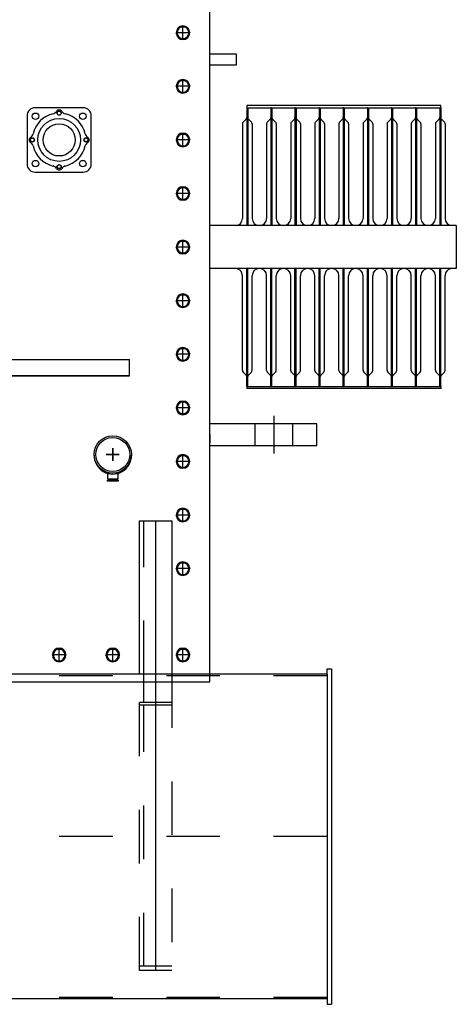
# Model space of a CAD drawing. Header units: metres. Extents: x 70279.8 to 70377.7, y 409251.8 to 409331.5.
# Tile 174 of 244: x 70323.6 to 70324.4, y 409322.5 to 409324.3. Entities that reach past the tile are written whole.
import ezdxf

# ---------------------------------------------------------------- set-up
doc = ezdxf.new("R2010")
doc.units = ezdxf.units.M
doc.linetypes.add('NASCOSTA', pattern=[9.525, 6.35, -3.175])
doc.linetypes.add('TRATTOPUNTO', pattern=[25.4, 12.7, -6.35, 0, -6.35])

# ---------------------------------------------------------------- blocks, each defined once
blk = doc.blocks.new('A$C22F33A84')
at = {"color": 0, "linetype": 'Continuous'}
for p, q in [((1.7, 19.1), (12.7, 25.4)), ((1.7, 6.4), (1.7, 19.1)), ((23.7, 19.1), (12.7, 25.4)), ((23.7, 6.4), (23.7, 19.1)), ((1.7, 6.4), (12.7, 0)), ((23.7, 6.4), (12.7, 0))]:
    blk.add_line(p, q, dxfattribs=at)
blk.add_circle((12.7, 12.7), 12.7)
blk.add_circle((12.7, 12.7), 11, dxfattribs=at)
blk = doc.blocks.new('Reactor_20170118')
at = {"color": 7, "ltscale": 0.1}
for p, q in [((631, -1511), (631, 1511)), ((681, -340), (631, -340)), ((681, -360), (681, -340)), ((631, -360), (681, -360)), ((395, -440), (305, -440)), ((1062, -436), (700, -436)), ((700, -436), (700, -440)), ((700, -440), (700, -458.3)), ((700, -440), (700, -458.3)), ((701, -440), (700, -440)), ((701, -440), (700, -440)), ((701, -440), (700, -440)), ((701, -440), (700, -440)), ((701, -440), (700, -440)), ((701, -440), (700, -440)), ((701, -440), (700, -440)), ((701, -440), (700, -440)), ((700, -440), (1062, -440)), ((701, -440), (702, -440)), ((701, -440), (702, -440)), ((701, -440), (702, -440)), ((701, -440), (702, -440)), ((701, -440), (702, -440)), ((701, -440), (702, -440)), ((701, -440), (702, -440)), ((701, -440), (702, -440)), ((702, -440), (702, -458.3)), ((702, -440), (702, -458.3)), ((702, -440), (702, -458.3)), ((745, -440), (745, -458.3)), ((745, -440), (745, -458.3)), ((746, -440), (745, -440)), ((746, -440), (745, -440)), ((746, -440), (745, -440)), ((746, -440), (745, -440)), ((746, -440), (745, -440)), ((746, -440), (745, -440)), ((746, -440), (745, -440)), ((746, -440), (745, -440)), ((746, -440), (747, -440)), ((746, -440), (747, -440)), ((746, -440), (747, -440)), ((746, -440), (747, -440)), ((746, -440), (747, -440)), ((746, -440), (747, -440)), ((746, -440), (747, -440)), ((746, -440), (747, -440)), ((747, -440), (747, -458.3)), ((747, -440), (747, -458.3)), ((747, -440), (747, -458.3)), ((790, -440), (790, -458.3)), ((790, -440), (790, -458.3)), ((790, -440), (790, -458.3)), ((791, -440), (790, -440)), ((791, -440), (790, -440)), ((791, -440), (790, -440)), ((791, -440), (790, -440)), ((791, -440), (790, -440)), ((791, -440), (790, -440)), ((791, -440), (790, -440)), ((791, -440), (790, -440)), ((791, -440), (792, -440)), ((791, -440), (792, -440)), ((791, -440), (792, -440)), ((791, -440), (792, -440)), ((791, -440), (792, -440)), ((791, -440), (792, -440)), ((791, -440), (792, -440)), ((791, -440), (792, -440)), ((792, -440), (792, -458.3)), ((792, -440), (792, -458.3)), ((835, -440), (835, -458.3)), ((835, -440), (835, -458.3)), ((836, -440), (835, -440)), ((836, -440), (835, -440)), ((836, -440), (835, -440)), ((836, -440), (835, -440)), ((836, -440), (835, -440)), ((836, -440), (835, -440)), ((836, -440), (835, -440)), ((836, -440), (835, -440)), ((836, -440), (837, -440)), ((836, -440), (837, -440)), ((836, -440), (837, -440)), ((836, -440), (837, -440)), ((836, -440), (837, -440)), ((836, -440), (837, -440)), ((836, -440), (837, -440)), ((836, -440), (837, -440)), ((837, -440), (837, -458.3)), ((837, -440), (837, -458.3)), ((837, -440), (837, -458.3)), ((880, -440), (880, -458.3)), ((880, -440), (880, -458.3)), ((881, -440), (880, -440)), ((881, -440), (880, -440)), ((881, -440), (880, -440)), ((881, -440), (880, -440)), ((881, -440), (880, -440)), ((881, -440), (880, -440)), ((881, -440), (880, -440)), ((881, -440), (880, -440)), ((881, -440), (882, -440)), ((881, -440), (882, -440)), ((881, -440), (882, -440)), ((881, -440), (882, -440)), ((881, -440), (882, -440)), ((881, -440), (882, -440)), ((881, -440), (882, -440)), ((881, -440), (882, -440)), ((882, -440), (882, -458.3)), ((882, -440), (882, -458.3)), ((882, -440), (882, -458.3)), ((925, -440), (925, -458.3)), ((925, -440), (925, -458.3)), ((925, -440), (925, -458.3)), ((926, -440), (925, -440)), ((926, -440), (925, -440)), ((926, -440), (925, -440)), ((926, -440), (925, -440)), ((926, -440), (925, -440)), ((926, -440), (925, -440)), ((926, -440), (925, -440)), ((926, -440), (925, -440)), ((926, -440), (927, -440)), ((926, -440), (927, -440)), ((926, -440), (927, -440)), ((926, -440), (927, -440)), ((926, -440), (927, -440)), ((926, -440), (927, -440)), ((926, -440), (927, -440)), ((926, -440), (927, -440)), ((927, -440), (927, -458.3)), ((927, -440), (927, -458.3)), ((970, -440), (970, -458.3)), ((970, -440), (970, -458.3)), ((971, -440), (970, -440)), ((971, -440), (970, -440)), ((971, -440), (970, -440)), ((971, -440), (970, -440)), ((971, -440), (970, -440)), ((971, -440), (970, -440)), ((971, -440), (970, -440)), ((971, -440), (970, -440)), ((971, -440), (972, -440)), ((971, -440), (972, -440)), ((971, -440), (972, -440)), ((971, -440), (972, -440)), ((971, -440), (972, -440)), ((971, -440), (972, -440)), ((971, -440), (972, -440)), ((971, -440), (972, -440)), ((972, -440), (972, -458.3)), ((972, -440), (972, -458.3)), ((972, -440), (972, -458.3)), ((1015, -440), (1015, -458.3)), ((1015, -440), (1015, -458.3)), ((1015, -440), (1015, -458.3)), ((1016, -440), (1015, -440)), ((1016, -440), (1015, -440)), ((1016, -440), (1015, -440)), ((1016, -440), (1015, -440)), ((1016, -440), (1015, -440)), ((1016, -440), (1015, -440)), ((1016, -440), (1015, -440)), ((1016, -440), (1015, -440)), ((1016, -440), (1017, -440)), ((1016, -440), (1017, -440)), ((1016, -440), (1017, -440)), ((1016, -440), (1017, -440)), ((1016, -440), (1017, -440)), ((1016, -440), (1017, -440)), ((1016, -440), (1017, -440)), ((1016, -440), (1017, -440)), ((1017, -440), (1017, -458.3)), ((1017, -440), (1017, -458.3)), ((1060, -440), (1060, -458.3)), ((1060, -440), (1060, -458.3)), ((1061, -440), (1060, -440)), ((1061, -440), (1060, -440)), ((1061, -440), (1060, -440)), ((1061, -440), (1060, -440)), ((1061, -440), (1060, -440)), ((1061, -440), (1060, -440)), ((1061, -440), (1060, -440)), ((1061, -440), (1060, -440)), ((1061, -440), (1062, -440)), ((1061, -440), (1062, -440)), ((1061, -440), (1062, -440)), ((1061, -440), (1062, -440)), ((1061, -440), (1062, -440)), ((1061, -440), (1062, -440)), ((1061, -440), (1062, -440)), ((1061, -440), (1062, -440)), ((1062, -440), (1062, -436)), ((1062, -440), (1062, -458.3)), ((1062, -440), (1062, -458.3)), ((1062, -440), (1062, -458.3)), ((290, -455), (290, -545)), ((410, -545), (410, -455)), ((700, -458.3), (700, -660)), ((702, -458.3), (702, -660)), ((745, -458.3), (745, -660)), ((747, -458.3), (747, -660)), ((790, -458.3), (790, -660)), ((792, -458.3), (792, -660)), ((835, -458.3), (835, -660)), ((837, -458.3), (837, -660)), ((880, -458.3), (880, -660)), ((882, -458.3), (882, -660)), ((925, -458.3), (925, -660)), ((927, -458.3), (927, -660)), ((970, -458.3), (970, -660)), ((972, -458.3), (972, -660)), ((1015, -458.3), (1015, -660)), ((1017, -458.3), (1017, -660)), ((1060, -458.3), (1060, -660)), ((1062, -458.3), (1062, -660)), ((692, -469.7), (692, -646.5)), ((698.8, -461.2), (693.2, -466.8)), ((703.2, -461.2), (708.8, -466.8)), ((710, -469.7), (710, -646.5)), ((737, -469.7), (737, -646.5)), ((743.8, -461.2), (738.2, -466.8)), ((748.2, -461.2), (753.8, -466.8)), ((755, -469.7), (755, -646.5)), ((782, -469.7), (782, -646.5)), ((788.8, -461.2), (783.2, -466.8)), ((793.2, -461.2), (798.8, -466.8)), ((800, -469.7), (800, -646.5)), ((827, -469.7), (827, -646.5)), ((833.8, -461.2), (828.2, -466.8)), ((838.2, -461.2), (843.8, -466.8)), ((845, -469.7), (845, -646.5)), ((872, -469.7), (872, -646.5)), ((878.8, -461.2), (873.2, -466.8)), ((883.2, -461.2), (888.8, -466.8)), ((890, -469.7), (890, -646.5)), ((917, -469.7), (917, -646.5)), ((923.8, -461.2), (918.2, -466.8)), ((928.2, -461.2), (933.8, -466.8)), ((935, -469.7), (935, -646.5)), ((962, -469.7), (962, -646.5)), ((968.8, -461.2), (963.2, -466.8)), ((973.2, -461.2), (978.8, -466.8)), ((980, -469.7), (980, -646.5)), ((1007, -469.7), (1007, -646.5)), ((1013.8, -461.2), (1008.2, -466.8)), ((1018.2, -461.2), (1023.8, -466.8)), ((1025, -469.7), (1025, -646.5)), ((1052, -469.7), (1052, -646.5)), ((1058.8, -461.2), (1053.2, -466.8)), ((1063.2, -461.2), (1068.8, -466.8)), ((1070, -469.7), (1070, -646.5)), ((305, -560), (395, -560)), ((1091, -660), (631, -660)), ((1091, -660), (1091, -740)), ((1091, -740), (631, -740)), ((700, -941.7), (700, -740)), ((702, -941.7), (702, -740)), ((745, -941.7), (745, -740)), ((747, -941.7), (747, -740)), ((790, -941.7), (790, -740)), ((792, -941.7), (792, -740)), ((835, -941.7), (835, -740)), ((837, -941.7), (837, -740)), ((880, -941.7), (880, -740)), ((882, -941.7), (882, -740)), ((925, -941.7), (925, -740)), ((927, -941.7), (927, -740)), ((970, -941.7), (970, -740)), ((972, -941.7), (972, -740)), ((1015, -941.7), (1015, -740)), ((1017, -941.7), (1017, -740)), ((1060, -941.7), (1060, -740)), ((1062, -941.7), (1062, -740)), ((692, -930.3), (692, -753.5)), ((710, -930.3), (710, -753.5)), ((737, -930.3), (737, -753.5)), ((755, -930.3), (755, -753.5)), ((782, -930.3), (782, -753.5)), ((800, -930.3), (800, -753.5)), ((827, -930.3), (827, -753.5)), ((845, -930.3), (845, -753.5)), ((872, -930.3), (872, -753.5)), ((890, -930.3), (890, -753.5)), ((917, -930.3), (917, -753.5)), ((935, -930.3), (935, -753.5)), ((962, -930.3), (962, -753.5)), ((980, -930.3), (980, -753.5)), ((1007, -930.3), (1007, -753.5)), ((1025, -930.3), (1025, -753.5)), ((1052, -930.3), (1052, -753.5)), ((1070, -930.3), (1070, -753.5)), ((-481, -910), (481, -910)), ((481, -940), (481, -910)), ((698.8, -938.8), (693.2, -933.2)), ((703.2, -938.8), (708.8, -933.2)), ((743.8, -938.8), (738.2, -933.2)), ((748.2, -938.8), (753.8, -933.2)), ((788.8, -938.8), (783.2, -933.2)), ((793.2, -938.8), (798.8, -933.2)), ((833.8, -938.8), (828.2, -933.2)), ((838.2, -938.8), (843.8, -933.2)), ((878.8, -938.8), (873.2, -933.2)), ((883.2, -938.8), (888.8, -933.2)), ((923.8, -938.8), (918.2, -933.2)), ((928.2, -938.8), (933.8, -933.2)), ((968.8, -938.8), (963.2, -933.2)), ((973.2, -938.8), (978.8, -933.2)), ((1013.8, -938.8), (1008.2, -933.2)), ((1018.2, -938.8), (1023.8, -933.2)), ((1058.8, -938.8), (1053.2, -933.2)), ((1063.2, -938.8), (1068.8, -933.2)), ((-481, -940), (481, -940)), ((481, -940), (100, -940)), ((700, -960), (700, -941.7)), ((700, -960), (700, -941.7)), ((702, -960), (702, -941.7)), ((702, -960), (702, -941.7)), ((702, -960), (702, -941.7)), ((745, -960), (745, -941.7)), ((745, -960), (745, -941.7)), ((747, -960), (747, -941.7)), ((747, -960), (747, -941.7)), ((747, -960), (747, -941.7)), ((790, -960), (790, -941.7)), ((790, -960), (790, -941.7)), ((790, -960), (790, -941.7)), ((792, -960), (792, -941.7)), ((792, -960), (792, -941.7)), ((835, -960), (835, -941.7)), ((835, -960), (835, -941.7)), ((837, -960), (837, -941.7)), ((837, -960), (837, -941.7)), ((837, -960), (837, -941.7)), ((880, -960), (880, -941.7)), ((880, -960), (880, -941.7)), ((882, -960), (882, -941.7)), ((882, -960), (882, -941.7)), ((882, -960), (882, -941.7)), ((925, -960), (925, -941.7)), ((925, -960), (925, -941.7)), ((925, -960), (925, -941.7)), ((927, -960), (927, -941.7)), ((927, -960), (927, -941.7)), ((970, -960), (970, -941.7)), ((970, -960), (970, -941.7)), ((972, -960), (972, -941.7)), ((972, -960), (972, -941.7)), ((972, -960), (972, -941.7)), ((1015, -960), (1015, -941.7)), ((1015, -960), (1015, -941.7)), ((1015, -960), (1015, -941.7)), ((1017, -960), (1017, -941.7)), ((1017, -960), (1017, -941.7)), ((1060, -960), (1060, -941.7)), ((1060, -960), (1060, -941.7)), ((1062, -960), (1062, -941.7)), ((1062, -960), (1062, -941.7)), ((1062, -960), (1062, -941.7)), ((701, -960), (700, -960)), ((701, -960), (700, -960)), ((701, -960), (700, -960)), ((701, -960), (700, -960)), ((701, -960), (700, -960)), ((701, -960), (700, -960)), ((700, -960), (1062, -960)), ((700, -960), (700, -964)), ((1062, -964), (700, -964)), ((701, -960), (702, -960)), ((701, -960), (702, -960)), ((701, -960), (702, -960)), ((701, -960), (702, -960)), ((701, -960), (702, -960)), ((701, -960), (702, -960)), ((746, -960), (745, -960)), ((746, -960), (745, -960)), ((746, -960), (745, -960)), ((746, -960), (745, -960)), ((746, -960), (745, -960)), ((746, -960), (745, -960)), ((746, -960), (747, -960)), ((746, -960), (747, -960)), ((746, -960), (747, -960)), ((746, -960), (747, -960)), ((746, -960), (747, -960)), ((746, -960), (747, -960)), ((791, -960), (790, -960)), ((791, -960), (790, -960)), ((791, -960), (790, -960)), ((791, -960), (790, -960)), ((791, -960), (790, -960)), ((791, -960), (790, -960)), ((791, -960), (792, -960)), ((791, -960), (792, -960)), ((791, -960), (792, -960)), ((791, -960), (792, -960)), ((791, -960), (792, -960)), ((791, -960), (792, -960)), ((836, -960), (835, -960)), ((836, -960), (835, -960)), ((836, -960), (835, -960)), ((836, -960), (835, -960)), ((836, -960), (835, -960)), ((836, -960), (835, -960)), ((836, -960), (837, -960)), ((836, -960), (837, -960)), ((836, -960), (837, -960)), ((836, -960), (837, -960)), ((836, -960), (837, -960)), ((836, -960), (837, -960)), ((881, -960), (880, -960)), ((881, -960), (880, -960)), ((881, -960), (880, -960)), ((881, -960), (880, -960)), ((881, -960), (880, -960)), ((881, -960), (880, -960)), ((881, -960), (882, -960)), ((881, -960), (882, -960)), ((881, -960), (882, -960)), ((881, -960), (882, -960)), ((881, -960), (882, -960)), ((881, -960), (882, -960)), ((926, -960), (925, -960)), ((926, -960), (925, -960)), ((926, -960), (925, -960)), ((926, -960), (925, -960)), ((926, -960), (925, -960)), ((926, -960), (925, -960)), ((926, -960), (927, -960)), ((926, -960), (927, -960)), ((926, -960), (927, -960)), ((926, -960), (927, -960)), ((926, -960), (927, -960)), ((926, -960), (927, -960)), ((971, -960), (970, -960)), ((971, -960), (970, -960)), ((971, -960), (970, -960)), ((971, -960), (970, -960)), ((971, -960), (970, -960)), ((971, -960), (970, -960)), ((971, -960), (972, -960)), ((971, -960), (972, -960)), ((971, -960), (972, -960)), ((971, -960), (972, -960)), ((971, -960), (972, -960)), ((971, -960), (972, -960)), ((1016, -960), (1015, -960)), ((1016, -960), (1015, -960)), ((1016, -960), (1015, -960)), ((1016, -960), (1015, -960)), ((1016, -960), (1015, -960)), ((1016, -960), (1015, -960)), ((1016, -960), (1017, -960)), ((1016, -960), (1017, -960)), ((1016, -960), (1017, -960)), ((1016, -960), (1017, -960)), ((1016, -960), (1017, -960)), ((1016, -960), (1017, -960)), ((1061, -960), (1060, -960)), ((1061, -960), (1060, -960)), ((1061, -960), (1060, -960)), ((1061, -960), (1060, -960)), ((1061, -960), (1060, -960)), ((1061, -960), (1060, -960)), ((1061, -960), (1062, -960)), ((1061, -960), (1062, -960)), ((1061, -960), (1062, -960)), ((1061, -960), (1062, -960)), ((1061, -960), (1062, -960)), ((1061, -960), (1062, -960)), ((1062, -960), (1062, -964)), ((831, -1030), (631, -1030)), ((831, -1070), (831, -1030)), ((631, -1050), (631, -1065)), ((450, -1075), (450, -1099)), ((450, -1099), (450, -1075)), ((631, -1070), (831, -1070)), ((462, -1087), (438, -1087)), ((438, -1087), (462, -1087)), ((440, -1122.2), (440, -1132.7)), ((440, -1132.7), (450, -1132.7)), ((440, -1136.7), (440, -1134.7)), ((440, -1134.7), (442, -1134.7)), ((460, -1136.7), (440, -1136.7)), ((442, -1134.7), (442, -1132.7)), ((458, -1133.7), (442, -1133.7)), ((458, -1134.7), (442, -1134.7)), ((450, -1132.7), (460, -1132.7)), ((460, -1132.7), (458, -1132.7)), ((458, -1132.7), (458, -1134.7)), ((458, -1134.7), (460, -1134.7)), ((460, -1132.7), (460, -1122.2)), ((460, -1134.7), (460, -1136.7)), ((500, -1497), (500, -1211)), ((500, -1211), (560, -1211)), ((530, -1211), (530, -2050)), ((560, -1211), (560, -1497)), ((850, -1497), (850, -1487)), ((850, -1487), (858, -1487)), ((858, -1487), (858, -2113)), ((850, -1497), (-850, -1497)), ((850, -1497), (850, -2103)), ((-631, -1511), (631, -1511)), ((850, -2103), (-850, -2103)), ((850, -2103), (850, -2113)), ((850, -2113), (858, -2113))]:
    blk.add_line(p, q, dxfattribs=at)
at = {"color": 7, "linetype": 'TRATTOPUNTO', "ltscale": 0.1}
for p, q in [((581, -312.7), (581, -287.3)), ((593.7, -300), (568.3, -300)), ((593.7, -400), (568.3, -400)), ((581, -412.7), (581, -387.3)), ((581, -512.7), (581, -487.3)), ((593.7, -500), (568.3, -500)), ((581, -612.7), (581, -587.3)), ((593.7, -600), (568.3, -600)), ((581, -712.7), (581, -687.3)), ((593.7, -700), (568.3, -700)), ((581, -812.7), (581, -787.3)), ((593.7, -800), (568.3, -800)), ((593.7, -900), (568.3, -900)), ((581, -912.7), (581, -887.3)), ((581, -1012.7), (581, -987.3)), ((593.7, -1000), (568.3, -1000)), ((751, -1085), (751, -1015)), ((593.7, -1100), (568.3, -1100)), ((581, -1112.7), (581, -1087.3)), ((581, -1212.7), (581, -1187.3)), ((593.7, -1200), (568.3, -1200)), ((593.7, -1300), (568.3, -1300)), ((581, -1312.7), (581, -1287.3)), ((350, -1473.7), (350, -1448.3)), ((450, -1473.7), (450, -1448.3)), ((581, -1473.7), (581, -1448.3)), ((362.7, -1461), (337.3, -1461)), ((462.7, -1461), (437.3, -1461)), ((593.7, -1461), (568.3, -1461)), ((850, -1800), (-850, -1800))]:
    blk.add_line(p, q, dxfattribs=at)
at = {"color": 7, "linetype": 'NASCOSTA', "ltscale": 0.1}
for p, q in [((716, -1070), (716, -1030)), ((786, -1070), (786, -1030)), ((508, -1497), (508, -1211)), ((850, -1500), (-850, -1500)), ((500, -2050), (500, -1497)), ((508, -1550), (508, -1497)), ((560, -1497), (560, -2050)), ((560, -1550), (500, -1550)), ((560, -1554.9), (500, -1554.9)), ((508, -2042), (508, -1554.9)), ((560, -2042), (500, -2042)), ((560, -2050), (500, -2050)), ((850, -2100), (-850, -2100))]:
    blk.add_line(p, q, dxfattribs=at)
at = {"color": 7}
for points in [[(352, -446.5), (354, -450), (352, -453.5), (348, -453.5), (346, -450), (348, -446.5)], [(296.6, -498), (300, -496), (303.5, -498), (303.5, -502), (300, -504), (296.6, -502)], [(403.5, -502), (400, -504), (396.6, -502), (396.6, -498), (400, -496), (403.5, -498)], [(348, -553.5), (346, -550), (348, -546.5), (352, -546.5), (354, -550), (352, -553.5)]]:
    blk.add_lwpolyline(points, close=True, dxfattribs=at)
for centre, radius in [((305.8, -455.8), 6), ((350, -450), 3.91), ((394.2, -455.8), 6), ((350, -500), 40), ((350, -500), 30), ((300, -500), 3.91), ((400, -500), 3.91), ((305.8, -544.2), 6), ((350, -550), 3.91), ((394.2, -544.2), 6), ((450, -1087), 34.8), ((450, -1087), 31.7)]:
    blk.add_circle(centre, radius, dxfattribs=at)
for centre, radius, start, end in [((305, -455), 15, 90, 180), ((395, -455), 15, 0, 90), ((350, -500), 50, 103.0939, 166.9061), ((336.4, -441.6), 10, 283.0939, 328.1633), ((350, -450), 6, 31.8367, 148.1633), ((363.6, -441.6), 10, 211.8367, 256.9061), ((350, -500), 50, 13.0939, 76.9061), ((696, -458.3), 4, 315, 0), ((706, -458.3), 4, 180, 225), ((741, -458.3), 4, 315, 0), ((751, -458.3), 4, 180, 225), ((786, -458.3), 4, 315, 0), ((796, -458.3), 4, 180, 225), ((831, -458.3), 4, 315, 0), ((841, -458.3), 4, 180, 225), ((876, -458.3), 4, 315, 0), ((886, -458.3), 4, 180, 225), ((921, -458.3), 4, 315, 0), ((931, -458.3), 4, 180, 225), ((966, -458.3), 4, 315, 0), ((976, -458.3), 4, 180, 225), ((1011, -458.3), 4, 315, 0), ((1021, -458.3), 4, 180, 225), ((1056, -458.3), 4, 315, 0), ((1066, -458.3), 4, 180, 225), ((696, -469.7), 4, 135, 180), ((706, -469.7), 4, 0, 45), ((741, -469.7), 4, 135, 180), ((751, -469.7), 4, 0, 45), ((786, -469.7), 4, 135, 180), ((796, -469.7), 4, 0, 45), ((831, -469.7), 4, 135, 180), ((841, -469.7), 4, 0, 45), ((876, -469.7), 4, 135, 180), ((886, -469.7), 4, 0, 45), ((921, -469.7), 4, 135, 180), ((931, -469.7), 4, 0, 45), ((966, -469.7), 4, 135, 180), ((976, -469.7), 4, 0, 45), ((1011, -469.7), 4, 135, 180), ((1021, -469.7), 4, 0, 45), ((1056, -469.7), 4, 135, 180), ((1066, -469.7), 4, 0, 45), ((300, -500), 6, 121.8367, 238.1633), ((291.6, -486.4), 10, 301.8367, 346.9061), ((408.5, -486.4), 10, 193.0939, 238.1633), ((400, -500), 6, 301.8367, 58.1633), ((291.6, -513.6), 10, 13.0939, 58.1633), ((350, -500), 50, 193.0939, 256.9061), ((350, -500), 50, 283.0939, 346.9061), ((408.5, -513.6), 10, 121.8367, 166.9061), ((305, -545), 15, 180, 270), ((336.4, -558.4), 10, 31.8367, 76.9061), ((363.6, -558.4), 10, 103.0939, 148.1633), ((395, -545), 15, 270, 0), ((350, -550), 6, 211.8367, 328.1633), ((678.5, -646.5), 13.5, 270, 0), ((723.5, -646.5), 13.5, 180, 270), ((723.5, -646.5), 13.5, 270, 0), ((768.5, -646.5), 13.5, 180, 270), ((768.5, -646.5), 13.5, 270, 0), ((813.5, -646.5), 13.5, 180, 270), ((813.5, -646.5), 13.5, 270, 0), ((858.5, -646.5), 13.5, 180, 270), ((858.5, -646.5), 13.5, 270, 0), ((903.5, -646.5), 13.5, 180, 270), ((903.5, -646.5), 13.5, 270, 0), ((948.5, -646.5), 13.5, 180, 270), ((948.5, -646.5), 13.5, 270, 0), ((993.5, -646.5), 13.5, 180, 270), ((993.5, -646.5), 13.5, 270, 0), ((1038.5, -646.5), 13.5, 180, 270), ((1038.5, -646.5), 13.5, 270, 0), ((1083.5, -646.5), 13.5, 180, 270), ((678.5, -753.5), 13.5, 0, 90), ((723.5, -753.5), 13.5, 90, 180), ((723.5, -753.5), 13.5, 0, 90), ((768.5, -753.5), 13.5, 90, 180), ((768.5, -753.5), 13.5, 0, 90), ((813.5, -753.5), 13.5, 90, 180), ((813.5, -753.5), 13.5, 0, 90), ((858.5, -753.5), 13.5, 90, 180), ((858.5, -753.5), 13.5, 0, 90), ((903.5, -753.5), 13.5, 90, 180), ((903.5, -753.5), 13.5, 0, 90), ((948.5, -753.5), 13.5, 90, 180), ((948.5, -753.5), 13.5, 0, 90), ((993.5, -753.5), 13.5, 90, 180), ((993.5, -753.5), 13.5, 0, 90), ((1038.5, -753.5), 13.5, 90, 180), ((1038.5, -753.5), 13.5, 0, 90), ((1083.5, -753.5), 13.5, 90, 180), ((696, -930.3), 4, 180, 225), ((706, -930.3), 4, 315, 0), ((741, -930.3), 4, 180, 225), ((751, -930.3), 4, 315, 0), ((786, -930.3), 4, 180, 225), ((796, -930.3), 4, 315, 0), ((831, -930.3), 4, 180, 225), ((841, -930.3), 4, 315, 0), ((876, -930.3), 4, 180, 225), ((886, -930.3), 4, 315, 0), ((921, -930.3), 4, 180, 225), ((931, -930.3), 4, 315, 0), ((966, -930.3), 4, 180, 225), ((976, -930.3), 4, 315, 0), ((1011, -930.3), 4, 180, 225), ((1021, -930.3), 4, 315, 0), ((1056, -930.3), 4, 180, 225), ((1066, -930.3), 4, 315, 0), ((696, -941.7), 4, 0, 45), ((706, -941.7), 4, 135, 180), ((741, -941.7), 4, 0, 45), ((751, -941.7), 4, 135, 180), ((786, -941.7), 4, 0, 45), ((796, -941.7), 4, 135, 180), ((831, -941.7), 4, 0, 45), ((841, -941.7), 4, 135, 180), ((876, -941.7), 4, 0, 45), ((886, -941.7), 4, 135, 180), ((921, -941.7), 4, 0, 45), ((931, -941.7), 4, 135, 180), ((966, -941.7), 4, 0, 45), ((976, -941.7), 4, 135, 180), ((1011, -941.7), 4, 0, 45), ((1021, -941.7), 4, 135, 180), ((1056, -941.7), 4, 0, 45), ((1066, -941.7), 4, 135, 180), ((450, -1088.9), 34.8, 178.4646, 1.5354)]:
    blk.add_arc(centre, radius, start, end, dxfattribs=at)
at = {"color": 7, "xscale": -1, "rotation": 270}
for p in [(568.3, -312.7), (568.3, -412.7), (568.3, -512.7), (568.3, -612.7), (568.3, -712.7), (568.3, -812.7), (568.3, -912.7), (568.3, -1012.7), (568.3, -1112.7), (568.3, -1212.7), (568.3, -1312.7), (337.3, -1473.7), (437.3, -1473.7), (568.3, -1473.7)]:
    blk.add_blockref('A$C22F33A84', p, dxfattribs=at)

msp = doc.modelspace()

# ---------------------------------------------------------------- block references
at = {"xscale": 0.001, "yscale": 0.001, "zscale": 0.001}
msp.add_blockref('Reactor_20170118', (70323.3, 409324.6), dxfattribs=at)

doc.saveas('drawing.dxf')
